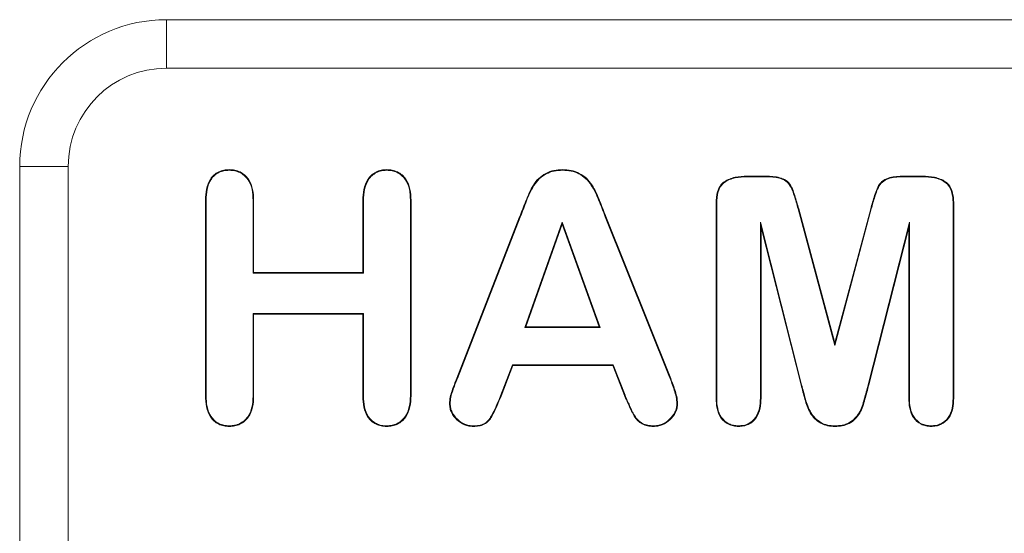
# Model space of a CAD drawing. Header units: millimetres. Extents: x 23 to 674, y 24 to 517.
# Tile 5 of 27: x 118 to 131, y 105 to 112. Entities that reach past the tile are written whole.
import ezdxf

# ---------------------------------------------------------------- set-up
doc = ezdxf.new("R2010")
doc.units = ezdxf.units.MM
doc.header["$LTSCALE"] = 2.5
doc.layers.add('Visible (ANSI)', color=7, linetype='Continuous', lineweight=9)
doc.layers.add('Visible Narrow (ANSI)', color=7, linetype='Continuous', lineweight=9)

msp = doc.modelspace()

# ---------------------------------------------------------------- linework, layer by layer
at = {"layer": 'Visible (ANSI)'}
for p, q in [((145.949, 112.196), (119.949, 112.196)), ((117.949, 110.196), (117.949, 100.196)), ((120.8049, 110.1435), (120.8049, 110.1522)), ((122.9488, 110.1435), (122.9487, 110.1522)), ((125.3447, 110.1435), (125.3447, 110.1522)), ((127.8576, 110.0647), (128.0674, 110.0647)), ((127.8577, 110.056), (127.8576, 110.0647)), ((127.8577, 110.056), (128.0674, 110.056)), ((130.0396, 110.0647), (130.2502, 110.0647)), ((130.0397, 110.056), (130.25, 110.056)), ((130.25, 110.056), (130.2502, 110.0647)), ((120.4802, 107.0699), (120.4802, 109.7366)), ((120.489, 109.7365), (120.4802, 109.7366)), ((120.489, 107.07), (120.489, 109.7365)), ((121.1278, 109.7324), (121.1365, 109.7325)), ((121.1278, 109.7324), (121.1278, 108.7435)), ((121.1365, 109.7325), (121.1365, 108.7522)), ((122.624, 108.7522), (122.624, 109.7325)), ((122.6327, 109.7324), (122.624, 109.7325)), ((122.6327, 108.7435), (122.6327, 109.7324)), ((123.2715, 109.7365), (123.2802, 109.7366)), ((123.2715, 109.7365), (123.2715, 107.07)), ((123.2802, 109.7366), (123.2802, 107.0699)), ((127.4365, 107.0364), (127.4365, 109.6915)), ((127.4452, 109.6914), (127.4365, 109.6915)), ((127.4452, 107.0365), (127.4452, 109.6914)), ((128.5532, 109.6161), (129.0553, 107.756)), ((128.5617, 109.6183), (129.0552, 107.7897)), ((129.0552, 107.7897), (129.5426, 109.6183)), ((129.0553, 107.756), (129.5511, 109.6161)), ((130.6653, 109.6913), (130.674, 109.6915)), ((130.6653, 109.6913), (130.6653, 107.0365)), ((130.674, 109.6915), (130.674, 107.0364)), ((123.9037, 107.3105), (124.7602, 109.5083)), ((123.9118, 107.3073), (124.7684, 109.5051)), ((125.9258, 109.5092), (125.9339, 109.5124)), ((125.9258, 109.5092), (126.8008, 107.3257)), ((125.9339, 109.5124), (126.8089, 107.329)), ((125.3398, 109.4344), (124.8319, 107.9997)), ((125.3399, 109.4085), (124.8443, 108.0085)), ((125.8575, 107.9997), (125.3398, 109.4344)), ((125.3398, 109.4344), (125.3399, 109.4085)), ((125.8451, 108.0085), (125.3399, 109.4085)), ((128.0403, 109.4346), (128.049, 109.3647)), ((128.0403, 109.4346), (128.0403, 107.0386)), ((128.6023, 107.2198), (128.0403, 109.4346)), ((128.5938, 107.2176), (128.049, 109.3647)), ((128.049, 109.3647), (128.049, 107.0384)), ((130.0702, 109.4346), (129.5082, 107.2197)), ((130.0615, 109.3647), (129.5167, 107.2176)), ((130.0702, 109.4346), (130.0615, 109.3647)), ((130.0615, 107.0384), (130.0615, 109.3647)), ((130.0702, 107.0386), (130.0702, 109.4346)), ((121.1278, 108.7435), (121.1365, 108.7522)), ((121.1278, 108.7435), (122.6327, 108.7435)), ((121.1365, 108.7522), (122.624, 108.7522)), ((122.6327, 108.7435), (122.624, 108.7522)), ((121.1278, 108.1922), (121.1365, 108.1835)), ((121.1278, 108.1922), (121.1278, 107.0638)), ((122.6327, 108.1922), (121.1278, 108.1922)), ((122.624, 108.1835), (121.1365, 108.1835)), ((121.1365, 108.1835), (121.1365, 107.0637)), ((122.6327, 108.1922), (122.624, 108.1835)), ((122.624, 107.0637), (122.624, 108.1835)), ((122.6327, 107.0639), (122.6327, 108.1922)), ((124.8319, 107.9997), (124.8443, 108.0085)), ((124.8319, 107.9997), (125.8575, 107.9997)), ((124.8443, 108.0085), (125.8451, 108.0085)), ((125.8575, 107.9997), (125.8451, 108.0085)), ((129.0553, 107.756), (129.0552, 107.7897)), ((124.6606, 107.4922), (124.4985, 107.0696)), ((124.6666, 107.4835), (124.5066, 107.0665)), ((126.0336, 107.4922), (124.6606, 107.4922)), ((124.6606, 107.4922), (124.6666, 107.4835)), ((126.0276, 107.4835), (124.6666, 107.4835)), ((126.0336, 107.4922), (126.0276, 107.4835)), ((126.1876, 107.0754), (126.0276, 107.4835)), ((126.1956, 107.0787), (126.0336, 107.4922)), ((128.6023, 107.2198), (128.5938, 107.2176)), ((120.489, 107.07), (120.4802, 107.0699)), ((121.1278, 107.0638), (121.1365, 107.0637)), ((122.6327, 107.0639), (122.624, 107.0637)), ((123.2715, 107.07), (123.2802, 107.0699)), ((126.1956, 107.0787), (126.1876, 107.0754)), ((123.814, 106.9619), (123.8052, 106.9619)), ((126.9028, 106.9662), (126.9115, 106.966)), ((127.4452, 107.0365), (127.4365, 107.0364)), ((128.0403, 107.0386), (128.049, 107.0384)), ((130.0702, 107.0386), (130.0615, 107.0384)), ((130.6653, 107.0365), (130.674, 107.0364)), ((120.805, 106.661), (120.8049, 106.6522)), ((122.9486, 106.661), (122.9487, 106.6522)), ((124.1293, 106.661), (124.1293, 106.6522)), ((126.5806, 106.661), (126.5806, 106.6522)), ((127.7414, 106.661), (127.7414, 106.6522)), ((129.0553, 106.661), (129.0552, 106.6522)), ((130.3643, 106.661), (130.3643, 106.6522))]:
    msp.add_line(p, q, dxfattribs=at)
msp.add_arc((119.949, 110.196), 2, 90, 180, dxfattribs=at)
for points, knots in [([(120.4802, 109.7366), (120.4815, 109.7865), (120.4837, 109.8364), (120.5044, 109.934), (120.5204, 109.9824), (120.5765, 110.065), (120.6148, 110.0994), (120.6823, 110.1323), (120.7061, 110.1407), (120.755, 110.1502), (120.78, 110.1512), (120.8049, 110.1522)], [0, 0, 0, 0, 0.00014870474, 0.00014870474, 0.00029740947, 0.00029740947, 0.00044611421, 0.00044611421, 0.00052046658, 0.00052046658, 0.00059481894, 0.00059481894, 0.00059481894, 0.00059481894]), ([(120.489, 109.7365), (120.4903, 109.7864), (120.4924, 109.8354), (120.5128, 109.9315), (120.5284, 109.9786), (120.583, 110.0589), (120.62, 110.0922), (120.6854, 110.1242), (120.7086, 110.1323), (120.7557, 110.1415), (120.78, 110.1425), (120.8049, 110.1435)], [0, 0, 0, 0, 0.00014538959, 0.00014538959, 0.0002908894, 0.0002908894, 0.00043638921, 0.00043638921, 0.00050913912, 0.00050913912, 0.00058155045, 0.00058155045, 0.00058155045, 0.00058155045]), ([(120.8049, 110.1522), (120.8303, 110.1512), (120.8556, 110.1502), (120.9049, 110.1401), (120.929, 110.1314), (120.9973, 110.0982), (121.0362, 110.0636), (121.0941, 109.9808), (121.1121, 109.9324), (121.1332, 109.8336), (121.1352, 109.7829), (121.1365, 109.7325)], [0, 0, 0, 0, 0.00007475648, 0.00007475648, 0.00014951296, 0.00014951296, 0.00029902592, 0.00029902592, 0.00044853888, 0.00044853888, 0.00059805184, 0.00059805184, 0.00059805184, 0.00059805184]), ([(120.8049, 110.1435), (120.8302, 110.1425), (120.8548, 110.1414), (120.9023, 110.1317), (120.9258, 110.1233), (120.9922, 110.0909), (121.0298, 110.0575), (121.0862, 109.9769), (121.1038, 109.9298), (121.1245, 109.8327), (121.1264, 109.7828), (121.1278, 109.7324)], [0, 0, 0, 0, 0.0000727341, 0.0000727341, 0.00014580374, 0.00014580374, 0.00029194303, 0.00029194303, 0.00043808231, 0.00043808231, 0.0005841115, 0.0005841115, 0.0005841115, 0.0005841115]), ([(122.624, 109.7325), (122.6253, 109.7824), (122.6273, 109.8326), (122.6483, 109.9304), (122.6655, 109.9783), (122.721, 110.0616), (122.7594, 110.0962), (122.8258, 110.1311), (122.8497, 110.1394), (122.8987, 110.1493), (122.9237, 110.1508), (122.9487, 110.1522)], [0, 0, 0, 0, 0.00014872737, 0.00014872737, 0.00029745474, 0.00029745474, 0.0004461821, 0.0004461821, 0.00052054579, 0.00052054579, 0.00059490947, 0.00059490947, 0.00059490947, 0.00059490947]), ([(122.6327, 109.7324), (122.634, 109.7823), (122.636, 109.8316), (122.6566, 109.9277), (122.6735, 109.9747), (122.7275, 110.0556), (122.7649, 110.0892), (122.8291, 110.123), (122.8522, 110.131), (122.8996, 110.1405), (122.9239, 110.142), (122.9488, 110.1435)], [0, 0, 0, 0, 0.00014545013, 0.00014545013, 0.0002910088, 0.0002910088, 0.00043656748, 0.00043656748, 0.00050934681, 0.00050934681, 0.00058170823, 0.00058170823, 0.00058170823, 0.00058170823]), ([(122.9487, 110.1522), (122.9738, 110.1512), (122.999, 110.1502), (123.0481, 110.1403), (123.072, 110.1317), (123.1399, 110.0988), (123.1791, 110.0651), (123.2374, 109.9832), (123.2556, 109.9353), (123.277, 109.8371), (123.279, 109.7867), (123.2802, 109.7366)], [0, 0, 0, 0, 0.00007430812, 0.00007430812, 0.00014861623, 0.00014861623, 0.00029723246, 0.00029723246, 0.00044584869, 0.00044584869, 0.00059446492, 0.00059446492, 0.00059446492, 0.00059446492]), ([(122.9488, 110.1435), (122.9738, 110.1425), (122.9983, 110.1414), (123.0455, 110.1319), (123.0688, 110.1235), (123.1349, 110.0915), (123.1728, 110.0589), (123.2295, 109.9793), (123.2472, 109.9325), (123.2683, 109.8362), (123.2702, 109.7866), (123.2715, 109.7365)], [0, 0, 0, 0, 0.00007220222, 0.00007220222, 0.00014481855, 0.00014481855, 0.00029005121, 0.00029005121, 0.00043528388, 0.00043528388, 0.00058040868, 0.00058040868, 0.00058040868, 0.00058040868]), ([(124.7602, 109.5083), (124.7742, 109.545), (124.7888, 109.5815), (124.8029, 109.6183), (124.817, 109.655), (124.8307, 109.6918), (124.8451, 109.7284), (124.8594, 109.765), (124.8742, 109.8015), (124.8913, 109.8369), (124.9083, 109.8724), (124.9259, 109.9076), (124.9471, 109.9408), (124.9682, 109.974), (124.9926, 110.0053), (125.0213, 110.0321), (125.0501, 110.059), (125.0821, 110.0824), (125.1167, 110.1011), (125.1513, 110.1198), (125.1889, 110.1329), (125.2274, 110.1411), (125.2659, 110.1492), (125.3054, 110.1511), (125.3447, 110.1522)], [0.00000000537, 0.00000000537, 0.00000000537, 0.00000000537, 0.00011809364, 0.00011809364, 0.00011809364, 0.00023618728, 0.00023618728, 0.00023618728, 0.00035428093, 0.00035428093, 0.00035428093, 0.00047237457, 0.00047237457, 0.00047237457, 0.00059046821, 0.00059046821, 0.00059046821, 0.00070856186, 0.00070856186, 0.00070856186, 0.0008266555, 0.0008266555, 0.0008266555, 0.00094474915, 0.00094474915, 0.00094474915, 0.00094474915]), ([(124.7684, 109.5051), (124.7684, 109.5051), (124.7684, 109.5052), (124.7684, 109.5052), (124.7823, 109.5419), (124.7969, 109.5783), (124.8252, 109.6519), (124.8389, 109.6887), (124.8675, 109.7618), (124.8822, 109.7979), (124.9161, 109.8684), (124.9336, 109.9034), (124.9753, 109.9688), (124.9991, 109.9995), (125.0554, 110.0521), (125.087, 110.0752), (125.1547, 110.1117), (125.1914, 110.1246), (125.2669, 110.1405), (125.3054, 110.1424), (125.3447, 110.1435)], [0, 0, 0, 0, 0.0000000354, 0.0000000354, 0.0000000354, 0.00011685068, 0.00011685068, 0.00023366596, 0.00023366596, 0.00035048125, 0.00035048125, 0.00046729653, 0.00046729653, 0.00058411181, 0.00058411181, 0.00070092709, 0.00070092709, 0.00081774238, 0.00081774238, 0.00093432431, 0.00093432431, 0.00093432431, 0.00093432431]), ([(125.3447, 110.1522), (125.384, 110.1512), (125.4234, 110.1492), (125.5005, 110.1334), (125.5381, 110.1205), (125.6074, 110.0832), (125.6401, 110.0607), (125.6978, 110.0072), (125.7221, 109.9759), (125.7656, 109.9104), (125.7849, 109.876), (125.8195, 109.8054), (125.8343, 109.7689), (125.8632, 109.6957), (125.8784, 109.6595), (125.9063, 109.586), (125.9201, 109.5491), (125.9339, 109.5124)], [0, 0, 0, 0, 0.00011670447, 0.00011670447, 0.00023340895, 0.00023340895, 0.00035011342, 0.00035011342, 0.00046681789, 0.00046681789, 0.00058352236, 0.00058352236, 0.00070022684, 0.00070022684, 0.00081693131, 0.00081693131, 0.00093363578, 0.00093363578, 0.00093363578, 0.00093363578]), ([(125.3447, 110.1435), (125.384, 110.1424), (125.4224, 110.1405), (125.4981, 110.125), (125.5346, 110.1124), (125.6026, 110.0758), (125.6348, 110.0536), (125.6912, 110.0014), (125.715, 109.9707), (125.7581, 109.9059), (125.7772, 109.8718), (125.8116, 109.8018), (125.8262, 109.7658), (125.8551, 109.6925), (125.8702, 109.6563), (125.8981, 109.583), (125.9119, 109.546), (125.9258, 109.5093), (125.9258, 109.5093), (125.9258, 109.5092), (125.9258, 109.5092)], [0, 0, 0, 0, 0.0001152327, 0.0001152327, 0.0002306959, 0.0002306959, 0.0003461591, 0.0003461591, 0.0004616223, 0.0004616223, 0.00057708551, 0.00057708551, 0.00069254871, 0.00069254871, 0.00080801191, 0.00080801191, 0.00092347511, 0.00092347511, 0.00092347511, 0.0009235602, 0.0009235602, 0.0009235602, 0.0009235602]), ([(127.4365, 109.6915), (127.438, 109.7455), (127.4406, 109.8008), (127.4651, 109.8785), (127.476, 109.9037), (127.5048, 109.9498), (127.524, 109.9697), (127.5905, 110.0171), (127.6426, 110.0363), (127.7487, 110.0605), (127.8034, 110.0632), (127.8576, 110.0647)], [0, 0, 0, 0, 0.00016063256, 0.00016063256, 0.00024094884, 0.00024094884, 0.00032126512, 0.00032126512, 0.00048189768, 0.00048189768, 0.00064253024, 0.00064253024, 0.00064253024, 0.00064253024]), ([(127.4452, 109.6914), (127.4468, 109.7454), (127.4493, 109.7995), (127.4732, 109.8753), (127.484, 109.8999), (127.5116, 109.9444), (127.5298, 109.9631), (127.5941, 110.0089), (127.6454, 110.0279), (127.7497, 110.0518), (127.8035, 110.0545), (127.8577, 110.056)], [0, 0, 0, 0, 0.00015701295, 0.00015701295, 0.00023557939, 0.00023557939, 0.00031414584, 0.00031414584, 0.00047127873, 0.00047127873, 0.00062829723, 0.00062829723, 0.00062829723, 0.00062829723]), ([(128.0674, 110.0647), (128.1308, 110.0639), (128.1949, 110.0632), (128.2889, 110.0472), (128.3202, 110.0402), (128.3783, 110.0143), (128.405, 109.9957), (128.4476, 109.9484), (128.463, 109.92), (128.4881, 109.8616), (128.4983, 109.8315), (128.5282, 109.741), (128.5455, 109.6798), (128.5617, 109.6183)], [0, 0, 0, 0, 0.00019079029, 0.00019079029, 0.00028618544, 0.00028618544, 0.00038158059, 0.00038158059, 0.00047697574, 0.00047697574, 0.00057237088, 0.00057237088, 0.00076316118, 0.00076316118, 0.00076316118, 0.00076316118]), ([(128.0674, 110.056), (128.1308, 110.0552), (128.1943, 110.0544), (128.287, 110.0387), (128.3177, 110.0318), (128.3737, 110.0068), (128.3994, 109.9889), (128.4402, 109.9435), (128.4552, 109.9161), (128.4798, 109.8587), (128.4901, 109.8287), (128.5198, 109.7384), (128.5371, 109.6775), (128.5532, 109.6161), (128.5532, 109.6161), (128.5532, 109.6161), (128.5532, 109.6161), (128.5532, 109.6161), (128.5532, 109.6161), (128.5532, 109.6161)], [0, 0, 0, 0, 0.00018798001, 0.00018798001, 0.00028199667, 0.00028199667, 0.00037601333, 0.00037601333, 0.00047002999, 0.00047002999, 0.00056404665, 0.00056404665, 0.00075207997, 0.00075207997, 0.00075207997, 0.00075209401, 0.00075209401, 0.00075209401, 0.00075210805, 0.00075210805, 0.00075210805, 0.00075210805]), ([(129.5426, 109.6183), (129.5589, 109.68), (129.5762, 109.7414), (129.6063, 109.8321), (129.6164, 109.8624), (129.6417, 109.9209), (129.6579, 109.949), (129.7006, 109.9964), (129.7276, 110.0149), (129.786, 110.0406), (129.8175, 110.0473), (129.9118, 110.0631), (129.976, 110.0639), (130.0396, 110.0647)], [0, 0, 0, 0, 0.00019156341, 0.00019156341, 0.00028734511, 0.00028734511, 0.00038312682, 0.00038312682, 0.00047890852, 0.00047890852, 0.00057469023, 0.00057469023, 0.00076625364, 0.00076625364, 0.00076625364, 0.00076625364]), ([(129.5511, 109.6161), (129.5658, 109.672), (129.5814, 109.7275), (129.5991, 109.7824), (129.6009, 109.788), (129.6027, 109.7935), (129.6045, 109.7991), (129.6145, 109.8293), (129.6247, 109.8595), (129.6371, 109.8882), (129.6495, 109.9169), (129.6653, 109.9441), (129.6858, 109.9668), (129.7063, 109.9896), (129.7322, 110.0074), (129.7603, 110.0197), (129.7884, 110.0321), (129.8194, 110.0388), (129.8504, 110.044), (129.9124, 110.0544), (129.9761, 110.0552), (130.0397, 110.056)], [0, 0, 0, 0, 0.00017132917, 0.00017132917, 0.00017132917, 0.00018878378, 0.00018878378, 0.00018878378, 0.00028316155, 0.00028316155, 0.00028316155, 0.00037753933, 0.00037753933, 0.00037753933, 0.0004719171, 0.0004719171, 0.0004719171, 0.00056629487, 0.00056629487, 0.00056629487, 0.00075499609, 0.00075499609, 0.00075499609, 0.00075499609]), ([(130.25, 110.056), (130.3044, 110.0545), (130.3584, 110.0519), (130.463, 110.0282), (130.5147, 110.0093), (130.579, 109.9632), (130.5978, 109.9449), (130.6255, 109.9003), (130.6372, 109.8762), (130.6521, 109.825), (130.6583, 109.7988), (130.6638, 109.7457), (130.6644, 109.7184), (130.6653, 109.6913)], [0, 0, 0, 0, 0.00015889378, 0.00015889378, 0.00031790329, 0.00031790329, 0.00039740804, 0.00039740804, 0.0004769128, 0.0004769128, 0.00055641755, 0.00055641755, 0.00063579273, 0.00063579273, 0.00063579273, 0.00063579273]), ([(130.2502, 110.0647), (130.3045, 110.0632), (130.3594, 110.0606), (130.4658, 110.0365), (130.5184, 110.0174), (130.5848, 109.9698), (130.6047, 109.9504), (130.6335, 109.904), (130.6454, 109.8793), (130.6607, 109.8269), (130.6669, 109.8002), (130.6725, 109.746), (130.6732, 109.7187), (130.674, 109.6915)], [0, 0, 0, 0, 0.00016233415, 0.00016233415, 0.0003246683, 0.0003246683, 0.00040583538, 0.00040583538, 0.00048700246, 0.00048700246, 0.00056816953, 0.00056816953, 0.00064933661, 0.00064933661, 0.00064933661, 0.00064933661]), ([(126.8008, 107.3257), (126.8125, 107.2964), (126.8244, 107.2671), (126.8356, 107.2377), (126.8468, 107.2084), (126.8561, 107.1784), (126.8661, 107.1484), (126.8859, 107.0885), (126.9012, 107.0283), (126.9028, 106.9662)], [0, 0, 0, 0, 0.00009397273, 0.00009397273, 0.00009397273, 0.00018795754, 0.00018795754, 0.00018795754, 0.00037553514, 0.00037553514, 0.00037553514, 0.00037553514]), ([(126.8089, 107.329), (126.8207, 107.2996), (126.8325, 107.2704), (126.855, 107.2113), (126.8644, 107.1811), (126.8942, 107.0911), (126.9099, 107.0294), (126.9115, 106.966)], [0, 0, 0, 0, 0.00009475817, 0.00009475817, 0.00018951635, 0.00018951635, 0.00037903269, 0.00037903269, 0.00037903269, 0.00037903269]), ([(123.8052, 106.9619), (123.8066, 106.9923), (123.8082, 107.0227), (123.8201, 107.0823), (123.8296, 107.1113), (123.8598, 107.1972), (123.881, 107.2542), (123.9037, 107.3105)], [0, 0, 0, 0, 0.00009091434, 0.00009091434, 0.00018182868, 0.00018182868, 0.00036365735, 0.00036365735, 0.00036365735, 0.00036365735]), ([(123.814, 106.9619), (123.8153, 106.9923), (123.817, 107.0217), (123.8286, 107.0799), (123.8378, 107.1085), (123.868, 107.1942), (123.8892, 107.2511), (123.9118, 107.3073), (123.9118, 107.3073), (123.9118, 107.3073), (123.9118, 107.3073)], [0, 0, 0, 0, 0.00008973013, 0.00008973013, 0.00017989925, 0.00017989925, 0.00036023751, 0.00036023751, 0.00036023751, 0.00036028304, 0.00036028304, 0.00036028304, 0.00036028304]), ([(129.0552, 106.6522), (129.0218, 106.6533), (128.9882, 106.6553), (128.9227, 106.6697), (128.8907, 106.681), (128.8322, 106.7137), (128.8056, 106.7345), (128.758, 106.7817), (128.7371, 106.8082), (128.6866, 106.8952), (128.6641, 106.959), (128.6278, 107.088), (128.6116, 107.153), (128.5938, 107.2176)], [0, 0, 0, 0, 0.00009976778, 0.00009976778, 0.00019953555, 0.00019953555, 0.00029930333, 0.00029930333, 0.0003990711, 0.0003990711, 0.00059860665, 0.00059860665, 0.0007981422, 0.0007981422, 0.0007981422, 0.0007981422]), ([(129.0553, 106.661), (129.0218, 106.6621), (128.9893, 106.664), (128.9252, 106.678), (128.8942, 106.689), (128.8372, 106.7209), (128.8114, 106.7411), (128.7645, 106.7876), (128.7444, 106.8131), (128.6947, 106.8987), (128.6724, 106.9617), (128.6363, 107.09), (128.62, 107.1553), (128.6023, 107.2198)], [0, 0, 0, 0, 0.00009824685, 0.00009824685, 0.00019676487, 0.00019676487, 0.0002952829, 0.0002952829, 0.00039380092, 0.00039380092, 0.00059083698, 0.00059083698, 0.00078778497, 0.00078778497, 0.00078778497, 0.00078778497]), ([(129.5167, 107.2176), (129.5001, 107.1524), (129.483, 107.0873), (129.4453, 106.9582), (129.4289, 106.8916), (129.3758, 106.8057), (129.3538, 106.78), (129.3069, 106.7317), (129.2804, 106.7102), (129.2211, 106.6784), (129.1887, 106.6675), (129.1226, 106.6545), (129.0889, 106.6532), (129.0552, 106.6522)], [0, 0, 0, 0, 0.00020188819, 0.00020188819, 0.00040377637, 0.00040377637, 0.00050472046, 0.00050472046, 0.00060566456, 0.00060566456, 0.00070660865, 0.00070660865, 0.00080755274, 0.00080755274, 0.00080755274, 0.00080755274]), ([(129.5082, 107.2197), (129.4916, 107.1545), (129.4746, 107.0896), (129.4558, 107.0252), (129.4369, 106.9607), (129.4206, 106.8948), (129.386, 106.839), (129.3688, 106.811), (129.3471, 106.7856), (129.3241, 106.7619), (129.301, 106.7382), (129.2754, 106.7174), (129.2466, 106.702), (129.2178, 106.6866), (129.1862, 106.676), (129.154, 106.6696), (129.1218, 106.6632), (129.0889, 106.662), (129.0553, 106.661)], [0, 0, 0, 0, 0.00019908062, 0.00019908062, 0.00019908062, 0.00039816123, 0.00039816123, 0.00039816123, 0.00049770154, 0.00049770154, 0.00049770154, 0.00059724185, 0.00059724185, 0.00059724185, 0.00069678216, 0.00069678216, 0.00069678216, 0.00079604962, 0.00079604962, 0.00079604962, 0.00079604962]), ([(120.8049, 106.6522), (120.78, 106.6536), (120.755, 106.6549), (120.7061, 106.6647), (120.6822, 106.6729), (120.6151, 106.7064), (120.5768, 106.7411), (120.5217, 106.8244), (120.5043, 106.8722), (120.4836, 106.9699), (120.4816, 107.0201), (120.4802, 107.0699)], [0, 0, 0, 0, 0.00007392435, 0.00007392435, 0.0001478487, 0.0001478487, 0.00029569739, 0.00029569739, 0.00044354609, 0.00044354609, 0.00059139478, 0.00059139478, 0.00059139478, 0.00059139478]), ([(120.805, 106.661), (120.7801, 106.6623), (120.7558, 106.6637), (120.7086, 106.6731), (120.6854, 106.6811), (120.6204, 106.7135), (120.5833, 106.747), (120.5297, 106.8281), (120.5126, 106.8749), (120.4923, 106.9709), (120.4903, 107.0202), (120.489, 107.07)], [0, 0, 0, 0, 0.0000717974, 0.0000717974, 0.00014400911, 0.00014400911, 0.00028843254, 0.00028843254, 0.00043285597, 0.00043285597, 0.00057716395, 0.00057716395, 0.00057716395, 0.00057716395]), ([(121.1365, 107.0637), (121.1353, 107.0139), (121.1332, 106.9639), (121.1108, 106.8667), (121.0927, 106.8191), (121.0341, 106.7383), (120.9946, 106.7054), (120.9276, 106.6722), (120.9037, 106.664), (120.8548, 106.6545), (120.8299, 106.6533), (120.8049, 106.6522)], [0, 0, 0, 0, 0.00014869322, 0.00014869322, 0.00029738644, 0.00029738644, 0.00044607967, 0.00044607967, 0.00052042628, 0.00052042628, 0.00059477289, 0.00059477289, 0.00059477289, 0.00059477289]), ([(121.1278, 107.0638), (121.1266, 107.014), (121.1245, 106.965), (121.1024, 106.8695), (121.0848, 106.823), (121.0279, 106.7446), (120.9894, 106.7126), (120.9244, 106.6804), (120.9012, 106.6724), (120.8541, 106.6632), (120.8298, 106.6621), (120.805, 106.661)], [0, 0, 0, 0, 0.00014532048, 0.00014532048, 0.00029074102, 0.00029074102, 0.00043616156, 0.00043616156, 0.00050887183, 0.00050887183, 0.00058116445, 0.00058116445, 0.00058116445, 0.00058116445]), ([(122.9487, 106.6522), (122.9239, 106.6532), (122.8991, 106.6541), (122.8507, 106.664), (122.8271, 106.6725), (122.7603, 106.7052), (122.7217, 106.7387), (122.6662, 106.8207), (122.6481, 106.8678), (122.6273, 106.9646), (122.6254, 107.0144), (122.624, 107.0637)], [0, 0, 0, 0, 0.0000732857, 0.0000732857, 0.00014657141, 0.00014657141, 0.00029314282, 0.00029314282, 0.00043971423, 0.00043971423, 0.00058628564, 0.00058628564, 0.00058628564, 0.00058628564]), ([(122.9486, 106.661), (122.9239, 106.6619), (122.8998, 106.6629), (122.8533, 106.6723), (122.8304, 106.6807), (122.7653, 106.7124), (122.7282, 106.7447), (122.6742, 106.8245), (122.6564, 106.8705), (122.6361, 106.9655), (122.6341, 107.0145), (122.6327, 107.0639)], [0, 0, 0, 0, 0.00007119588, 0.00007119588, 0.00014279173, 0.00014279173, 0.00028598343, 0.00028598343, 0.00042917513, 0.00042917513, 0.00057224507, 0.00057224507, 0.00057224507, 0.00057224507]), ([(123.2715, 107.07), (123.2704, 107.0197), (123.2683, 106.9704), (123.2463, 106.874), (123.2291, 106.8269), (123.1725, 106.7473), (123.1341, 106.7144), (123.069, 106.6813), (123.0457, 106.6734), (122.9981, 106.6639), (122.9736, 106.6624), (122.9486, 106.661)], [0, 0, 0, 0, 0.00014645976, 0.00014645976, 0.00029301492, 0.00029301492, 0.00043957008, 0.00043957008, 0.00051284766, 0.00051284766, 0.00058572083, 0.00058572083, 0.00058572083, 0.00058572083]), ([(123.2802, 107.0699), (123.2791, 107.0197), (123.277, 106.9693), (123.2547, 106.8713), (123.2371, 106.8231), (123.1788, 106.741), (123.1395, 106.7073), (123.0723, 106.6731), (123.0482, 106.6649), (122.9989, 106.6551), (122.9738, 106.6537), (122.9487, 106.6522)], [0, 0, 0, 0, 0.00014971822, 0.00014971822, 0.00029943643, 0.00029943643, 0.00044915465, 0.00044915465, 0.00052401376, 0.00052401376, 0.00059887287, 0.00059887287, 0.00059887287, 0.00059887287]), ([(124.4985, 107.0696), (124.4616, 106.9755), (124.4239, 106.8811), (124.361, 106.7723), (124.3477, 106.7513), (124.3149, 106.7148), (124.2956, 106.7), (124.2517, 106.6785), (124.2278, 106.6713), (124.1794, 106.663), (124.1546, 106.662), (124.1293, 106.661)], [0, 0, 0, 0, 0.00029984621, 0.00029984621, 0.0003748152, 0.0003748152, 0.0004497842, 0.0004497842, 0.0005247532, 0.0005247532, 0.00059930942, 0.00059930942, 0.00059930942, 0.00059930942]), ([(124.5066, 107.0665), (124.4697, 106.9722), (124.4319, 106.8776), (124.3685, 106.7677), (124.3548, 106.7462), (124.3208, 106.7083), (124.3004, 106.6926), (124.2546, 106.6702), (124.23, 106.6629), (124.18, 106.6543), (124.1546, 106.6532), (124.1293, 106.6522)], [0, 0, 0, 0, 0.00030487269, 0.00030487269, 0.00038109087, 0.00038109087, 0.00045730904, 0.00045730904, 0.00053352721, 0.00053352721, 0.00060974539, 0.00060974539, 0.00060974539, 0.00060974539]), ([(126.5806, 106.6522), (126.5546, 106.6534), (126.5286, 106.6545), (126.4778, 106.6647), (126.453, 106.6737), (126.4075, 106.6988), (126.3866, 106.7147), (126.3495, 106.7511), (126.3341, 106.7722), (126.2929, 106.8382), (126.2711, 106.8855), (126.2291, 106.9803), (126.2086, 107.0279), (126.1876, 107.0754)], [0, 0, 0, 0, 0.00007698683, 0.00007698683, 0.00015397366, 0.00015397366, 0.00023096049, 0.00023096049, 0.00030794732, 0.00030794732, 0.00046192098, 0.00046192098, 0.00061589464, 0.00061589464, 0.00061589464, 0.00061589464]), ([(126.5806, 106.661), (126.5547, 106.6621), (126.5294, 106.6633), (126.4803, 106.6731), (126.4564, 106.6818), (126.4125, 106.706), (126.3921, 106.7215), (126.3562, 106.7568), (126.3413, 106.7772), (126.3007, 106.8422), (126.279, 106.8891), (126.2372, 106.9837), (126.2166, 107.0314), (126.1956, 107.0787)], [0, 0, 0, 0, 0.00007528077, 0.00007528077, 0.00015096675, 0.00015096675, 0.00022665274, 0.00022665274, 0.00030233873, 0.00030233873, 0.00045371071, 0.00045371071, 0.00060489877, 0.00060489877, 0.00060489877, 0.00060489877]), ([(124.1293, 106.6522), (124.1086, 106.6534), (124.088, 106.6545), (124.0476, 106.6619), (124.0278, 106.6682), (123.9707, 106.6923), (123.9361, 106.7156), (123.8758, 106.7719), (123.8503, 106.8051), (123.8235, 106.8609), (123.8162, 106.8804), (123.8076, 106.9206), (123.8064, 106.9413), (123.8052, 106.9619)], [0, 0, 0, 0, 0.00006127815, 0.00006127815, 0.0001225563, 0.0001225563, 0.0002451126, 0.0002451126, 0.0003676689, 0.0003676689, 0.00042894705, 0.00042894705, 0.0004902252, 0.0004902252, 0.0004902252, 0.0004902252]), ([(124.1293, 106.661), (124.1089, 106.6621), (124.0888, 106.6633), (124.0499, 106.6704), (124.0307, 106.6764), (123.9752, 106.6999), (123.9414, 106.7226), (123.8824, 106.7777), (123.8577, 106.8099), (123.8316, 106.8641), (123.8246, 106.8831), (123.8164, 106.9215), (123.8152, 106.9414), (123.814, 106.9619)], [0, 0, 0, 0, 0.00005924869, 0.00005924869, 0.00011890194, 0.00011890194, 0.00023820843, 0.00023820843, 0.00035751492, 0.00035751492, 0.00041716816, 0.00041716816, 0.00047639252, 0.00047639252, 0.00047639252, 0.00047639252]), ([(126.9028, 106.9662), (126.9014, 106.9453), (126.9, 106.925), (126.8915, 106.8857), (126.8846, 106.8664), (126.8574, 106.8118), (126.8317, 106.7787), (126.7727, 106.7216), (126.7383, 106.6986), (126.6815, 106.6756), (126.6618, 106.6698), (126.622, 106.6631), (126.6014, 106.662), (126.5806, 106.661)], [0, 0, 0, 0, 0.00006006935, 0.00006006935, 0.00012051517, 0.00012051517, 0.0002414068, 0.0002414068, 0.00036229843, 0.00036229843, 0.00042274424, 0.00042274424, 0.00048278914, 0.00048278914, 0.00048278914, 0.00048278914]), ([(126.9115, 106.966), (126.9101, 106.945), (126.9087, 106.924), (126.8999, 106.8831), (126.8927, 106.8631), (126.8646, 106.8067), (126.8385, 106.7731), (126.7781, 106.7147), (126.7427, 106.6909), (126.6842, 106.6673), (126.6639, 106.6613), (126.6226, 106.6544), (126.6016, 106.6533), (126.5806, 106.6522)], [0, 0, 0, 0, 0.00006211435, 0.00006211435, 0.0001242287, 0.0001242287, 0.00024845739, 0.00024845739, 0.00037268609, 0.00037268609, 0.00043480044, 0.00043480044, 0.00049691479, 0.00049691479, 0.00049691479, 0.00049691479]), ([(127.7414, 106.6522), (127.7182, 106.6534), (127.6951, 106.6547), (127.6498, 106.6639), (127.6277, 106.6715), (127.5653, 106.7021), (127.529, 106.7331), (127.4763, 106.8092), (127.4593, 106.8533), (127.4399, 106.9438), (127.438, 106.9903), (127.4365, 107.0364)], [0, 0, 0, 0, 0.00006845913, 0.00006845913, 0.00013691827, 0.00013691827, 0.00027383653, 0.00027383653, 0.0004107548, 0.0004107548, 0.00054767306, 0.00054767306, 0.00054767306, 0.00054767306]), ([(127.7414, 106.661), (127.7183, 106.6622), (127.6959, 106.6634), (127.6523, 106.6723), (127.6309, 106.6797), (127.5704, 106.7093), (127.5354, 106.7393), (127.4842, 106.8131), (127.4677, 106.856), (127.4486, 106.9447), (127.4467, 106.9904), (127.4452, 107.0365)], [0, 0, 0, 0, 0.00006632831, 0.00006632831, 0.00013309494, 0.00013309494, 0.00026662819, 0.00026662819, 0.00040016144, 0.00040016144, 0.00053355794, 0.00053355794, 0.00053355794, 0.00053355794]), ([(128.0403, 107.0386), (128.0389, 106.992), (128.0367, 106.9462), (128.017, 106.8567), (128.0015, 106.813), (127.9492, 106.7391), (127.914, 106.7084), (127.8531, 106.6788), (127.8315, 106.6717), (127.7873, 106.6634), (127.7646, 106.6622), (127.7414, 106.661)], [0, 0, 0, 0, 0.00013578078, 0.00013578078, 0.00027168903, 0.00027168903, 0.00040759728, 0.00040759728, 0.00047555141, 0.00047555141, 0.00054306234, 0.00054306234, 0.00054306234, 0.00054306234]), ([(128.049, 107.0384), (128.0476, 106.9919), (128.0454, 106.9451), (128.0253, 106.854), (128.0094, 106.8091), (127.9555, 106.7329), (127.9192, 106.7012), (127.8562, 106.6706), (127.8338, 106.6633), (127.788, 106.6546), (127.7647, 106.6534), (127.7414, 106.6522)], [0, 0, 0, 0, 0.00013905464, 0.00013905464, 0.00027810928, 0.00027810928, 0.00041716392, 0.00041716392, 0.00048669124, 0.00048669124, 0.00055621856, 0.00055621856, 0.00055621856, 0.00055621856]), ([(130.3643, 106.6522), (130.3412, 106.6535), (130.3181, 106.6547), (130.2729, 106.6641), (130.2508, 106.6719), (130.1891, 106.7036), (130.1535, 106.7352), (130.1009, 106.8113), (130.0846, 106.8556), (130.065, 106.9459), (130.0629, 106.9923), (130.0615, 107.0384)], [0, 0, 0, 0, 0.00006840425, 0.00006840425, 0.0001368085, 0.0001368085, 0.000273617, 0.000273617, 0.0004104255, 0.0004104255, 0.00054723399, 0.00054723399, 0.00054723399, 0.00054723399]), ([(130.3643, 106.661), (130.3413, 106.6622), (130.3189, 106.6635), (130.2754, 106.6724), (130.2541, 106.68), (130.1944, 106.7106), (130.1598, 106.7413), (130.1088, 106.8151), (130.0929, 106.8583), (130.0737, 106.9469), (130.0716, 106.9924), (130.0702, 107.0386)], [0, 0, 0, 0, 0.00006624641, 0.00006624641, 0.00013293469, 0.00013293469, 0.00026631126, 0.00026631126, 0.00039968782, 0.00039968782, 0.00053293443, 0.00053293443, 0.00053293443, 0.00053293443]), ([(130.6653, 107.0365), (130.6638, 106.9899), (130.6616, 106.9441), (130.6418, 106.8546), (130.6258, 106.811), (130.5733, 106.7374), (130.5374, 106.7074), (130.4763, 106.6784), (130.4545, 106.6715), (130.4102, 106.6634), (130.3875, 106.6622), (130.3643, 106.661)], [0, 0, 0, 0, 0.00013595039, 0.00013595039, 0.00027203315, 0.00027203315, 0.00040811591, 0.00040811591, 0.00047615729, 0.00047615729, 0.00054375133, 0.00054375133, 0.00054375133, 0.00054375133]), ([(130.674, 107.0364), (130.6725, 106.9898), (130.6703, 106.943), (130.6502, 106.8519), (130.6338, 106.8072), (130.5795, 106.7311), (130.5426, 106.7002), (130.4793, 106.6702), (130.4568, 106.663), (130.411, 106.6546), (130.3876, 106.6534), (130.3643, 106.6522)], [0, 0, 0, 0, 0.00013923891, 0.00013923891, 0.00027847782, 0.00027847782, 0.00041771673, 0.00041771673, 0.00048733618, 0.00048733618, 0.00055695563, 0.00055695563, 0.00055695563, 0.00055695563])]:
    msp.add_open_spline(points, degree=3, knots=knots, dxfattribs=at)
at = {"layer": 'Visible Narrow (ANSI)'}
for p, q in [((119.949, 112.196), (119.949, 111.5345)), ((145.949, 111.5345), (119.949, 111.5345)), ((117.949, 110.196), (118.6104, 110.196)), ((118.6104, 110.196), (118.6104, 100.196)), ((128.0674, 110.056), (128.0674, 110.0647)), ((130.0397, 110.056), (130.0396, 110.0647)), ((128.5532, 109.6161), (128.5617, 109.6183)), ((129.5511, 109.6161), (129.5426, 109.6183)), ((124.7684, 109.5051), (124.7602, 109.5083)), ((126.8008, 107.3257), (126.8089, 107.329)), ((123.9118, 107.3073), (123.9037, 107.3105)), ((129.5082, 107.2197), (129.5167, 107.2176)), ((124.4985, 107.0696), (124.5066, 107.0665))]:
    msp.add_line(p, q, dxfattribs=at)
msp.add_arc((119.949, 110.196), 1.3386, 90, 180, dxfattribs=at)

doc.saveas('drawing.dxf')
